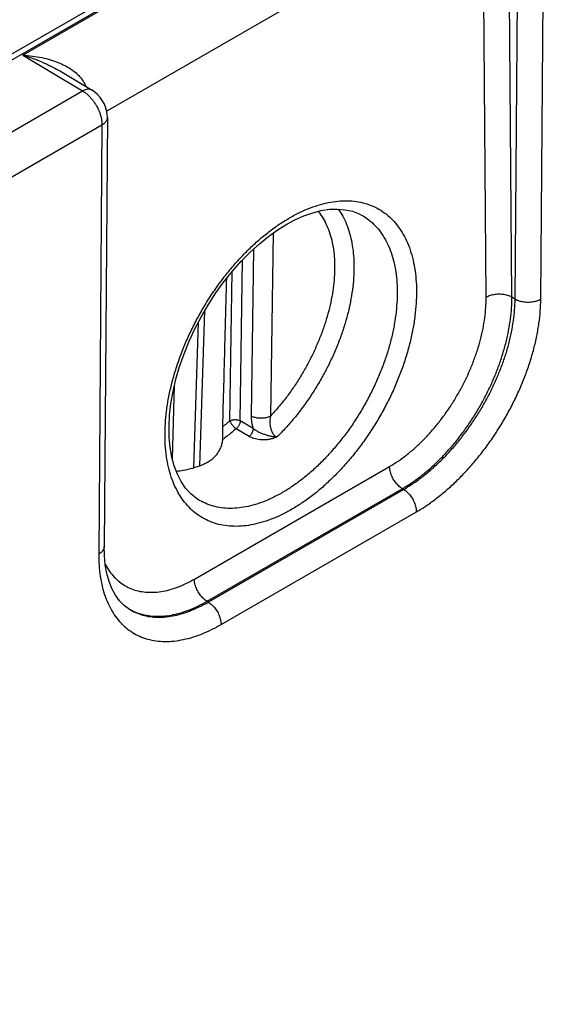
# Model space of a CAD drawing. Header units: inches. Extents: x 0 to 34, y 0 to 22.
# Tile 27 of 83: x 10 to 10.6, y 15.2 to 16.3. Entities that reach past the tile are written whole.
import ezdxf

# ---------------------------------------------------------------- set-up
doc = ezdxf.new("R2010")
doc.units = ezdxf.units.IN
doc.header["$LTSCALE"] = 1.87
doc.header["$MEASUREMENT"] = 0
doc.layers.get('0').update_dxf_attribs({"linetype": 'CONTINUOUS'})

msp = doc.modelspace()

# ---------------------------------------------------------------- linework, layer by layer
at = {"color": 7, "linetype": 'CONTINUOUS'}
for p, q in [((5.9922, 13.9169), (11.2179, 16.9342)), ((6.0017, 13.9159), (11.2274, 16.9332)), ((10.0146, 16.2312), (10.4936, 16.5077)), ((10.5508, 15.9654), (10.5544, 16.4332)), ((10.5788, 15.9654), (10.5824, 16.4332)), ((10.106, 16.1702), (10.5159, 16.4068)), ((10.5192, 15.9672), (10.5159, 16.4068)), ((10.5473, 15.9675), (10.5439, 16.4071)), ((10.0146, 16.2312), (10.0798, 16.1922)), ((10.0557, 16.2136), (10.0901, 16.193)), ((9.9035, 16.0904), (10.0798, 16.1922)), ((10.1068, 16.1633), (10.1033, 15.6956)), ((9.9248, 16.0535), (10.1009, 16.1551)), ((10.1009, 16.1551), (10.0974, 15.6875)), ((10.3835, 16.0569), (10.3835, 16.0569)), ((10.2875, 16.0374), (10.2845, 15.8378)), ((10.266, 16.0198), (10.2633, 15.8381)), ((10.2515, 15.8326), (10.2541, 16.0081)), ((10.2403, 15.8327), (10.2428, 15.9955)), ((10.5508, 15.9654), (10.5473, 15.9675)), ((10.2076, 15.7836), (10.2128, 15.9525)), ((10.2011, 15.7814), (10.2059, 15.9401)), ((10.1776, 15.7911), (10.18, 15.8717)), ((10.2656, 15.8242), (10.2515, 15.8326)), ((10.2612, 15.8156), (10.2471, 15.8241)), ((10.2015, 15.6602), (10.4141, 15.783)), ((10.2154, 15.636), (10.428, 15.7587)), ((10.2167, 15.6351), (10.4294, 15.7579)), ((10.4294, 15.7579), (10.428, 15.7587)), ((10.2065, 15.7464), (10.2065, 15.7464)), ((10.2306, 15.6106), (10.4433, 15.7335)), ((10.2167, 15.6351), (10.2154, 15.636))]:
    msp.add_line(p, q, dxfattribs=at)
for points in [[(10.1068, 16.1633), (10.1066, 16.1669), (10.1059, 16.1708), (10.1048, 16.1747), (10.1032, 16.1784), (10.1012, 16.1819), (10.0989, 16.1852), (10.0962, 16.1882), (10.0932, 16.1909), (10.0901, 16.193)], [(10.3022, 16.047), (10.3111, 16.0518), (10.3209, 16.0561), (10.3304, 16.0595), (10.3396, 16.0618), (10.3486, 16.0632), (10.3573, 16.0635), (10.3657, 16.0628), (10.3736, 16.061), (10.3811, 16.0581), (10.3835, 16.0569)], [(10.2065, 15.7464), (10.204, 15.748), (10.1976, 15.7532), (10.1919, 15.7594), (10.1871, 15.7666), (10.183, 15.7746), (10.1796, 15.7835), (10.177, 15.7931), (10.1752, 15.8035), (10.1742, 15.8147), (10.174, 15.8264), (10.1746, 15.8387), (10.176, 15.8515), (10.1784, 15.8647), (10.1815, 15.8782), (10.1855, 15.8919), (10.1903, 15.9057), (10.1959, 15.9194), (10.2022, 15.933), (10.2092, 15.9464), (10.2168, 15.9595), (10.225, 15.9721), (10.2338, 15.9842), (10.2429, 15.9957), (10.2525, 16.0065), (10.2623, 16.0165), (10.2724, 16.0256), (10.2826, 16.0339), (10.2929, 16.0412), (10.3022, 16.047)], [(10.1307, 15.6273), (10.1253, 15.6312), (10.1201, 15.6366), (10.1155, 15.6428), (10.1117, 15.6499), (10.1086, 15.6577), (10.1062, 15.6664), (10.1045, 15.6757), (10.1035, 15.6859), (10.1033, 15.6956)]]:
    msp.add_lwpolyline(points, dxfattribs=at)
for points, knots in [([(10.0146, 16.2312), (10.0182, 16.231), (10.0251, 16.2304), (10.0353, 16.2287), (10.0446, 16.2263), (10.053, 16.2234), (10.0603, 16.2201), (10.0664, 16.2166), (10.0715, 16.2129), (10.0756, 16.2091), (10.0788, 16.2053), (10.0813, 16.2016), (10.0826, 16.1991), (10.0831, 16.1978)], [0, 0, 0, 0, 0.13371, 0.263335, 0.38508, 0.496347, 0.59613, 0.684584, 0.762645, 0.831666, 0.893181, 0.948746, 1, 1, 1, 1]), ([(10.0146, 16.2312), (10.0188, 16.2299), (10.0267, 16.2273), (10.0376, 16.2229), (10.0471, 16.2184), (10.0529, 16.2152), (10.0557, 16.2136), (10.0557, 16.2136)], [0, 0, 0, 0, 0.293769, 0.555545, 0.78908, 0.997404, 1, 1, 1, 1]), ([(10.0901, 16.193), (10.0898, 16.1932), (10.089, 16.1936), (10.0876, 16.194), (10.0858, 16.1941), (10.0838, 16.1938), (10.0818, 16.1932), (10.0805, 16.1925), (10.0798, 16.1922)], [0, 0, 0, 0, 0.087461, 0.246451, 0.414092, 0.594311, 0.789374, 1, 1, 1, 1]), ([(10.0798, 16.1922), (10.0808, 16.1916), (10.0827, 16.1904), (10.0854, 16.1881), (10.088, 16.1855), (10.0905, 16.1827), (10.0928, 16.1795), (10.0949, 16.1762), (10.0967, 16.1727), (10.0982, 16.1691), (10.0994, 16.1655), (10.1003, 16.162), (10.1008, 16.1585), (10.1009, 16.1562), (10.1009, 16.1551)], [0, 0, 0, 0, 0.074989, 0.15436, 0.237475, 0.323523, 0.411576, 0.500646, 0.58969, 0.677658, 0.763515, 0.84634, 0.925365, 1, 1, 1, 1]), ([(10.1068, 16.1633), (10.1068, 16.163), (10.1067, 16.1622), (10.1064, 16.1608), (10.1055, 16.1592), (10.1043, 16.1577), (10.1028, 16.1563), (10.1016, 16.1555), (10.1009, 16.1551)], [0, 0, 0, 0, 0.083142, 0.242928, 0.411299, 0.592282, 0.788244, 1, 1, 1, 1]), ([(10.3582, 16.0635), (10.36, 16.061), (10.3634, 16.0555), (10.3675, 16.0467), (10.3708, 16.037), (10.3732, 16.0265), (10.3748, 16.0154), (10.3754, 16.0036), (10.3752, 15.9914), (10.3742, 15.9786), (10.3722, 15.9655), (10.3694, 15.9522), (10.3657, 15.9387), (10.3613, 15.9251), (10.356, 15.9115), (10.35, 15.8981), (10.3433, 15.8848), (10.3359, 15.8719), (10.328, 15.8593), (10.3195, 15.8472), (10.3105, 15.8357), (10.301, 15.8248), (10.2944, 15.818), (10.2911, 15.8147)], [0, 0, 0, 0, 0.033779, 0.069167, 0.106258, 0.145188, 0.186027, 0.228786, 0.273424, 0.319853, 0.36795, 0.417557, 0.468493, 0.52055, 0.573506, 0.627125, 0.681159, 0.735357, 0.789463, 0.843224, 0.896392, 0.948726, 1, 1, 1, 1]), ([(10.3053, 16.0539), (10.309, 16.0561), (10.3164, 16.06), (10.3276, 16.0649), (10.3388, 16.0686), (10.3497, 16.0712), (10.3603, 16.0725), (10.3706, 16.0727), (10.3804, 16.0716), (10.3897, 16.0692), (10.3985, 16.0657), (10.4066, 16.061), (10.4141, 16.0552), (10.4208, 16.0482), (10.4267, 16.0402), (10.4317, 16.0313), (10.4359, 16.0214), (10.4392, 16.0106), (10.4416, 15.9991), (10.4431, 15.9869), (10.4436, 15.974), (10.4432, 15.9606), (10.4419, 15.9468), (10.4397, 15.9326), (10.4366, 15.9182), (10.4325, 15.9036), (10.4276, 15.889), (10.4219, 15.8744), (10.4155, 15.8599), (10.4082, 15.8457), (10.4003, 15.8318), (10.3917, 15.8183), (10.3826, 15.8054), (10.3729, 15.7931), (10.3628, 15.7814), (10.3523, 15.7706), (10.3415, 15.7605), (10.3305, 15.7514), (10.3192, 15.7433), (10.3116, 15.7385), (10.3077, 15.7363)], [0, 0, 0, 0, 0.026131, 0.051176, 0.075084, 0.097895, 0.119679, 0.14054, 0.16063, 0.180137, 0.199286, 0.21832, 0.237492, 0.257047, 0.277202, 0.298143, 0.320015, 0.342921, 0.366924, 0.392053, 0.418301, 0.445637, 0.474003, 0.503321, 0.533496, 0.564418, 0.595966, 0.628009, 0.660409, 0.693023, 0.725707, 0.758313, 0.790696, 0.822713, 0.854226, 0.885105, 0.915225, 0.944479, 0.97278, 1, 1, 1, 1]), ([(10.3077, 15.7363), (10.304, 15.7341), (10.2966, 15.7302), (10.2854, 15.7253), (10.2742, 15.7216), (10.2633, 15.719), (10.2527, 15.7177), (10.2425, 15.7176), (10.2326, 15.7186), (10.2233, 15.721), (10.2145, 15.7245), (10.2064, 15.7292), (10.1989, 15.735), (10.1923, 15.742), (10.1864, 15.75), (10.1813, 15.7589), (10.1771, 15.7688), (10.1738, 15.7796), (10.1714, 15.7911), (10.1699, 15.8033), (10.1694, 15.8162), (10.1698, 15.8296), (10.1711, 15.8434), (10.1733, 15.8576), (10.1765, 15.872), (10.1805, 15.8866), (10.1854, 15.9012), (10.1911, 15.9158), (10.1976, 15.9303), (10.2048, 15.9445), (10.2127, 15.9584), (10.2213, 15.9719), (10.2304, 15.9848), (10.2401, 15.9971), (10.2502, 16.0088), (10.2607, 16.0197), (10.2715, 16.0297), (10.2826, 16.0388), (10.2938, 16.0469), (10.3015, 16.0517), (10.3053, 16.0539)], [0, 0, 0, 0, 0.026132, 0.051176, 0.075084, 0.097895, 0.119679, 0.14054, 0.16063, 0.180138, 0.199286, 0.21832, 0.237493, 0.257047, 0.277202, 0.298144, 0.320015, 0.342921, 0.366925, 0.392054, 0.418302, 0.445638, 0.474003, 0.503322, 0.533497, 0.564419, 0.595967, 0.62801, 0.66041, 0.693024, 0.725708, 0.758313, 0.790697, 0.822714, 0.854226, 0.885106, 0.915225, 0.944479, 0.97278, 1, 1, 1, 1]), ([(10.3363, 16.061), (10.337, 16.0603), (10.3393, 16.0572), (10.343, 16.0514), (10.3469, 16.0432), (10.35, 16.0342), (10.3523, 16.0246), (10.3538, 16.0142), (10.3544, 16.0033), (10.3542, 15.9919), (10.3532, 15.9801), (10.3514, 15.968), (10.3487, 15.9556), (10.3453, 15.943), (10.3411, 15.9304), (10.3361, 15.9178), (10.3305, 15.9053), (10.3242, 15.8931), (10.3173, 15.8811), (10.3099, 15.8695), (10.3019, 15.8583), (10.2935, 15.8478), (10.2875, 15.8411), (10.2845, 15.8378)], [0, 0, 0, 0, 0.012286, 0.047478, 0.084227, 0.122764, 0.163239, 0.205728, 0.250245, 0.296745, 0.345138, 0.395289, 0.44703, 0.500162, 0.554462, 0.609694, 0.66561, 0.721927, 0.77837, 0.834715, 0.890686, 0.945905, 1, 1, 1, 1]), ([(10.3835, 16.0569), (10.3858, 16.0556), (10.3906, 16.0526), (10.3972, 16.0469), (10.4033, 16.04), (10.4086, 16.0321), (10.4131, 16.0233), (10.4168, 16.0136), (10.4196, 16.0031), (10.4215, 15.9918), (10.4225, 15.98), (10.4225, 15.9675), (10.4217, 15.9546), (10.42, 15.9413), (10.4174, 15.9277), (10.4139, 15.9139), (10.4096, 15.9), (10.4044, 15.8862), (10.3985, 15.8724), (10.3918, 15.8589), (10.3845, 15.8456), (10.3765, 15.8327), (10.368, 15.8204), (10.3589, 15.8086), (10.3494, 15.7975), (10.3395, 15.7871), (10.3293, 15.7775), (10.3188, 15.7688), (10.3082, 15.7611), (10.3009, 15.7565), (10.2973, 15.7544)], [0, 0, 0, 0, 0.021979, 0.046907, 0.072433, 0.098844, 0.126372, 0.155194, 0.185429, 0.217143, 0.250353, 0.285032, 0.32112, 0.358522, 0.397119, 0.436769, 0.477311, 0.518572, 0.560364, 0.602495, 0.644765, 0.686973, 0.728919, 0.770407, 0.811247, 0.851261, 0.890281, 0.92816, 0.964768, 1, 1, 1, 1]), ([(10.2324, 15.8262), (10.2333, 15.8561), (10.2347, 15.9101), (10.2362, 15.964), (10.2368, 15.988)], [0, 0, 0, 0, 0.554649, 1, 1, 1, 1]), ([(10.4141, 15.783), (10.4173, 15.7848), (10.4235, 15.7887), (10.4327, 15.7954), (10.4417, 15.8029), (10.4505, 15.8113), (10.459, 15.8203), (10.4671, 15.83), (10.4749, 15.8403), (10.4822, 15.851), (10.4889, 15.8622), (10.4951, 15.8737), (10.5007, 15.8855), (10.5056, 15.8974), (10.5098, 15.9094), (10.5133, 15.9213), (10.516, 15.9332), (10.5179, 15.9448), (10.519, 15.9561), (10.5193, 15.9636), (10.5192, 15.9672)], [0, 0, 0, 0, 0.049165, 0.100538, 0.153857, 0.20882, 0.265155, 0.322659, 0.38107, 0.440082, 0.499401, 0.558736, 0.617799, 0.676293, 0.733909, 0.790385, 0.845518, 0.899031, 0.950614, 1, 1, 1, 1]), ([(10.428, 15.7587), (10.4314, 15.7607), (10.4381, 15.7649), (10.448, 15.7721), (10.4576, 15.7801), (10.4671, 15.7889), (10.4763, 15.7984), (10.4852, 15.8086), (10.4937, 15.8194), (10.5017, 15.8308), (10.5092, 15.8426), (10.5161, 15.8547), (10.5225, 15.8672), (10.5282, 15.8799), (10.5332, 15.8927), (10.5375, 15.9055), (10.5411, 15.9183), (10.5439, 15.931), (10.5459, 15.9434), (10.5471, 15.9556), (10.5473, 15.9636), (10.5473, 15.9675)], [0, 0, 0, 0, 0.046814, 0.095423, 0.145686, 0.197445, 0.250513, 0.304671, 0.35969, 0.415336, 0.471368, 0.52754, 0.583603, 0.639309, 0.694415, 0.748682, 0.80188, 0.853788, 0.904215, 0.953, 1, 1, 1, 1]), ([(10.5473, 15.9675), (10.5466, 15.9679), (10.5451, 15.9686), (10.5427, 15.9694), (10.5401, 15.97), (10.5374, 15.9704), (10.5346, 15.9706), (10.5318, 15.9706), (10.529, 15.9704), (10.5263, 15.9699), (10.5238, 15.9692), (10.5214, 15.9683), (10.5199, 15.9676), (10.5192, 15.9672)], [0, 0, 0, 0, 0.082314, 0.169631, 0.261085, 0.355615, 0.452026, 0.549046, 0.645378, 0.739753, 0.830983, 0.918015, 1, 1, 1, 1]), ([(10.4294, 15.7579), (10.4328, 15.7599), (10.4396, 15.7641), (10.4495, 15.7712), (10.4592, 15.7792), (10.4688, 15.7879), (10.4781, 15.7974), (10.487, 15.8076), (10.4956, 15.8183), (10.5037, 15.8296), (10.5113, 15.8413), (10.5184, 15.8534), (10.5249, 15.8658), (10.5307, 15.8784), (10.5359, 15.8912), (10.5404, 15.9039), (10.5441, 15.9166), (10.547, 15.9292), (10.5491, 15.9416), (10.5504, 15.9536), (10.5508, 15.9615), (10.5508, 15.9654)], [0, 0, 0, 0, 0.046961, 0.095727, 0.146152, 0.198067, 0.251276, 0.30556, 0.360686, 0.416418, 0.472509, 0.528712, 0.584777, 0.640455, 0.695499, 0.74967, 0.802736, 0.854483, 0.904716, 0.953269, 1, 1, 1, 1]), ([(10.4433, 15.7335), (10.4471, 15.7356), (10.4546, 15.7403), (10.4656, 15.7483), (10.4765, 15.7572), (10.4871, 15.767), (10.4975, 15.7776), (10.5075, 15.7889), (10.5171, 15.801), (10.5262, 15.8136), (10.5347, 15.8267), (10.5426, 15.8403), (10.5499, 15.8542), (10.5564, 15.8683), (10.5622, 15.8825), (10.5672, 15.8968), (10.5713, 15.911), (10.5746, 15.925), (10.5769, 15.9389), (10.5784, 15.9523), (10.5788, 15.9611), (10.5788, 15.9654)], [0, 0, 0, 0, 0.046664, 0.095327, 0.145761, 0.197701, 0.250912, 0.305222, 0.360417, 0.416238, 0.472423, 0.52872, 0.584876, 0.640639, 0.695749, 0.749947, 0.803022, 0.854806, 0.905066, 0.953539, 1, 1, 1, 1]), ([(10.5508, 15.9654), (10.5515, 15.965), (10.553, 15.9643), (10.5554, 15.9634), (10.558, 15.9628), (10.5607, 15.9623), (10.5635, 15.9621), (10.5663, 15.9621), (10.5691, 15.9623), (10.5718, 15.9628), (10.5743, 15.9634), (10.5767, 15.9643), (10.5781, 15.965), (10.5788, 15.9654)], [0, 0, 0, 0, 0.082817, 0.170487, 0.262153, 0.356767, 0.45315, 0.550052, 0.646198, 0.740348, 0.831343, 0.918165, 1, 1, 1, 1]), ([(10.2633, 15.8381), (10.2633, 15.8369), (10.2634, 15.8346), (10.2638, 15.8311), (10.2645, 15.8276), (10.2652, 15.8253), (10.2656, 15.8242)], [0, 0, 0, 0, 0.239267, 0.488129, 0.743029, 1, 1, 1, 1]), ([(10.2845, 15.8378), (10.284, 15.8375), (10.2827, 15.8369), (10.2807, 15.8363), (10.2785, 15.8358), (10.2763, 15.8355), (10.2739, 15.8354), (10.2716, 15.8355), (10.2693, 15.8359), (10.2671, 15.8364), (10.2651, 15.8371), (10.2639, 15.8377), (10.2633, 15.8381)], [0, 0, 0, 0, 0.089988, 0.186206, 0.287457, 0.39225, 0.498909, 0.605665, 0.710745, 0.812457, 0.909287, 1, 1, 1, 1]), ([(10.2845, 15.8378), (10.2843, 15.8368), (10.2839, 15.8349), (10.2837, 15.8319), (10.2837, 15.8291), (10.2841, 15.8265), (10.2846, 15.8241), (10.2854, 15.8219), (10.2863, 15.82), (10.2873, 15.8183), (10.2885, 15.8168), (10.2897, 15.8156), (10.2906, 15.815), (10.2911, 15.8147)], [0, 0, 0, 0, 0.121106, 0.237206, 0.347212, 0.450521, 0.547095, 0.637081, 0.720689, 0.798265, 0.870278, 0.937299, 1, 1, 1, 1]), ([(10.2403, 15.8327), (10.2395, 15.832), (10.2377, 15.8305), (10.2351, 15.8283), (10.2333, 15.8269), (10.2324, 15.8262)], [0, 0, 0, 0, 0.336237, 0.669576, 1, 1, 1, 1]), ([(10.2403, 15.8327), (10.2407, 15.8329), (10.2414, 15.8332), (10.2426, 15.8336), (10.2439, 15.8338), (10.2452, 15.834), (10.2466, 15.834), (10.2479, 15.8338), (10.2492, 15.8335), (10.2504, 15.8331), (10.2511, 15.8328), (10.2515, 15.8326)], [0, 0, 0, 0, 0.099342, 0.206294, 0.319797, 0.437691, 0.557061, 0.67512, 0.789588, 0.898437, 1, 1, 1, 1]), ([(10.2403, 15.8327), (10.2404, 15.8324), (10.2406, 15.8317), (10.2411, 15.8306), (10.2417, 15.8296), (10.2425, 15.8285), (10.2433, 15.8274), (10.2442, 15.8264), (10.2452, 15.8255), (10.2461, 15.8247), (10.2468, 15.8243), (10.2471, 15.8241)], [0, 0, 0, 0, 0.092222, 0.194931, 0.306131, 0.423344, 0.543795, 0.664554, 0.782676, 0.895342, 1, 1, 1, 1]), ([(10.2515, 15.8326), (10.2515, 15.8322), (10.2514, 15.8315), (10.2511, 15.8303), (10.2507, 15.8292), (10.2502, 15.828), (10.2496, 15.8269), (10.2488, 15.8258), (10.248, 15.8249), (10.2474, 15.8243), (10.2471, 15.8241)], [0, 0, 0, 0, 0.112509, 0.232575, 0.358615, 0.488884, 0.621252, 0.752143, 0.878741, 1, 1, 1, 1]), ([(10.2471, 15.8241), (10.2455, 15.8227), (10.2423, 15.8199), (10.2373, 15.816), (10.2339, 15.8135), (10.2322, 15.8123)], [0, 0, 0, 0, 0.338638, 0.672054, 1, 1, 1, 1]), ([(10.2324, 15.8155), (10.2324, 15.8156), (10.2325, 15.8163), (10.2325, 15.8176), (10.2325, 15.8193), (10.2324, 15.821), (10.2324, 15.8225), (10.2324, 15.8239), (10.2324, 15.8251), (10.2324, 15.8259), (10.2324, 15.8262)], [0, 0, 0, 0, 0.025908, 0.195774, 0.361039, 0.51707, 0.66056, 0.789427, 0.9028, 1, 1, 1, 1]), ([(10.2656, 15.8242), (10.2655, 15.8238), (10.2655, 15.823), (10.2652, 15.8219), (10.2648, 15.8207), (10.2643, 15.8196), (10.2637, 15.8185), (10.2629, 15.8174), (10.2621, 15.8165), (10.2615, 15.8159), (10.2612, 15.8156)], [0, 0, 0, 0, 0.111789, 0.231369, 0.357062, 0.48681, 0.618329, 0.749239, 0.877191, 1, 1, 1, 1]), ([(10.2911, 15.8147), (10.29, 15.8148), (10.2879, 15.8151), (10.2845, 15.8158), (10.281, 15.8167), (10.2774, 15.8179), (10.2739, 15.8192), (10.2707, 15.8208), (10.2679, 15.8224), (10.2663, 15.8236), (10.2656, 15.8242)], [0, 0, 0, 0, 0.112449, 0.238466, 0.372533, 0.509232, 0.648841, 0.782207, 0.898563, 1, 1, 1, 1]), ([(10.2322, 15.8123), (10.2321, 15.8109), (10.2316, 15.8081), (10.2303, 15.8041), (10.2286, 15.8003), (10.2271, 15.7979), (10.2263, 15.7968)], [0, 0, 0, 0, 0.255064, 0.505845, 0.753677, 1, 1, 1, 1]), ([(10.2322, 15.8123), (10.2323, 15.8128), (10.2324, 15.8139), (10.2324, 15.815), (10.2324, 15.8155)], [0, 0, 0, 0, 0.529196, 1, 1, 1, 1]), ([(10.2911, 15.8147), (10.2898, 15.8142), (10.2873, 15.8134), (10.2835, 15.8125), (10.2798, 15.812), (10.2762, 15.8118), (10.2727, 15.812), (10.2695, 15.8125), (10.2665, 15.8133), (10.2637, 15.8143), (10.262, 15.8152), (10.2612, 15.8156)], [0, 0, 0, 0, 0.130617, 0.25705, 0.378881, 0.495746, 0.607871, 0.714683, 0.815656, 0.910831, 1, 1, 1, 1]), ([(10.2263, 15.7968), (10.2253, 15.7954), (10.2231, 15.7928), (10.2192, 15.7894), (10.2146, 15.7865), (10.2113, 15.785), (10.2096, 15.7843)], [0, 0, 0, 0, 0.240913, 0.485515, 0.737392, 1, 1, 1, 1]), ([(10.2096, 15.7843), (10.2062, 15.783), (10.1996, 15.7808), (10.1903, 15.7786), (10.1844, 15.7777), (10.1818, 15.7775)], [0, 0, 0, 0, 0.375397, 0.732559, 1, 1, 1, 1]), ([(10.428, 15.7587), (10.4274, 15.7592), (10.426, 15.7601), (10.4241, 15.7617), (10.4222, 15.7636), (10.4205, 15.7657), (10.4189, 15.768), (10.4175, 15.7704), (10.4163, 15.773), (10.4154, 15.7755), (10.4147, 15.778), (10.4143, 15.7805), (10.4141, 15.7822), (10.4141, 15.783)], [0, 0, 0, 0, 0.082493, 0.169888, 0.261334, 0.355792, 0.452091, 0.548985, 0.645204, 0.739507, 0.830728, 0.917837, 1, 1, 1, 1]), ([(10.2973, 15.7544), (10.2938, 15.7524), (10.2868, 15.7487), (10.2761, 15.7441), (10.2656, 15.7406), (10.2553, 15.7383), (10.2453, 15.7372), (10.2356, 15.7372), (10.2264, 15.7385), (10.2176, 15.7409), (10.2111, 15.7438), (10.2075, 15.7458), (10.2065, 15.7464)], [0, 0, 0, 0, 0.12676, 0.247929, 0.363505, 0.473662, 0.578766, 0.679394, 0.776342, 0.870609, 0.963359, 1, 1, 1, 1]), ([(10.4294, 15.7579), (10.4301, 15.7575), (10.4315, 15.7566), (10.4334, 15.7549), (10.4353, 15.753), (10.437, 15.7509), (10.4386, 15.7485), (10.44, 15.7461), (10.4412, 15.7435), (10.4421, 15.741), (10.4428, 15.7384), (10.4432, 15.7359), (10.4433, 15.7343), (10.4433, 15.7335)], [0, 0, 0, 0, 0.082641, 0.170237, 0.261915, 0.356605, 0.453103, 0.550131, 0.64639, 0.740611, 0.83161, 0.91835, 1, 1, 1, 1]), ([(10.1033, 15.6956), (10.1033, 15.6953), (10.1032, 15.6945), (10.1029, 15.6931), (10.102, 15.6915), (10.1008, 15.69), (10.0993, 15.6886), (10.0981, 15.6879), (10.0974, 15.6875)], [0, 0, 0, 0, 0.083193, 0.242969, 0.41133, 0.592303, 0.788255, 1, 1, 1, 1]), ([(10.0974, 15.6875), (10.0974, 15.6833), (10.0976, 15.6752), (10.0989, 15.6633), (10.101, 15.6521), (10.1041, 15.6417), (10.108, 15.6321), (10.1128, 15.6234), (10.1184, 15.6156), (10.1249, 15.6089), (10.132, 15.6032), (10.1399, 15.5987), (10.1484, 15.5953), (10.1574, 15.5931), (10.167, 15.5921), (10.1769, 15.5923), (10.1873, 15.5937), (10.1979, 15.5962), (10.2088, 15.5999), (10.2198, 15.6047), (10.227, 15.6086), (10.2306, 15.6106)], [0, 0, 0, 0, 0.062556, 0.122607, 0.179986, 0.234641, 0.286704, 0.33648, 0.384355, 0.43078, 0.476304, 0.521545, 0.56714, 0.6137, 0.661767, 0.711781, 0.764117, 0.819072, 0.876767, 0.937134, 1, 1, 1, 1]), ([(10.1044, 15.6766), (10.1045, 15.6763), (10.106, 15.6736), (10.109, 15.6686), (10.114, 15.6624), (10.1198, 15.6571), (10.1261, 15.6527), (10.1331, 15.6494), (10.1405, 15.6471), (10.1485, 15.6458), (10.1567, 15.6457), (10.1654, 15.6465), (10.1743, 15.6484), (10.1833, 15.6513), (10.1925, 15.6553), (10.1985, 15.6584), (10.2015, 15.6602)], [0, 0, 0, 0, 0.008427, 0.082606, 0.15404, 0.223488, 0.291875, 0.360207, 0.429495, 0.500675, 0.57452, 0.65169, 0.732724, 0.817863, 0.907044, 1, 1, 1, 1]), ([(10.2154, 15.636), (10.2147, 15.6364), (10.2133, 15.6373), (10.2114, 15.6389), (10.2096, 15.6408), (10.2078, 15.6429), (10.2063, 15.6452), (10.2049, 15.6477), (10.2037, 15.6502), (10.2027, 15.6527), (10.202, 15.6553), (10.2016, 15.6577), (10.2015, 15.6594), (10.2015, 15.6602)], [0, 0, 0, 0, 0.082493, 0.169888, 0.261334, 0.355792, 0.452091, 0.548985, 0.645204, 0.739507, 0.830728, 0.917837, 1, 1, 1, 1]), ([(10.1307, 15.6274), (10.1317, 15.6268), (10.1351, 15.6251), (10.1413, 15.6226), (10.1494, 15.6206), (10.1581, 15.6196), (10.1671, 15.6197), (10.1764, 15.6209), (10.186, 15.6231), (10.1957, 15.6264), (10.2056, 15.6307), (10.2121, 15.6341), (10.2154, 15.636)], [0, 0, 0, 0, 0.036681, 0.129101, 0.223298, 0.320352, 0.421179, 0.526492, 0.636792, 0.752403, 0.873483, 1, 1, 1, 1]), ([(10.1307, 15.6273), (10.1323, 15.6263), (10.1364, 15.6241), (10.1432, 15.6214), (10.1513, 15.6194), (10.1598, 15.6185), (10.1687, 15.6187), (10.178, 15.6199), (10.1875, 15.6222), (10.1972, 15.6255), (10.207, 15.6298), (10.2135, 15.6333), (10.2167, 15.6351)], [0, 0, 0, 0, 0.062873, 0.152045, 0.243093, 0.337099, 0.434971, 0.537414, 0.644925, 0.757803, 0.876177, 1, 1, 1, 1]), ([(10.2167, 15.6351), (10.2174, 15.6347), (10.2188, 15.6338), (10.2207, 15.6321), (10.2226, 15.6302), (10.2243, 15.6281), (10.2259, 15.6257), (10.2273, 15.6233), (10.2285, 15.6207), (10.2294, 15.6182), (10.2301, 15.6156), (10.2305, 15.6131), (10.2306, 15.6114), (10.2306, 15.6106)], [0, 0, 0, 0, 0.082641, 0.170237, 0.261915, 0.356604, 0.453102, 0.550131, 0.64639, 0.74061, 0.83161, 0.91835, 1, 1, 1, 1])]:
    msp.add_open_spline(points, degree=3, knots=knots, dxfattribs=at)
for points in [[(10.0826, 16.1975), (10.0828, 16.1976), (10.0829, 16.1977), (10.0831, 16.1978)], [(10.0831, 16.1978), (10.0832, 16.1975), (10.0834, 16.1973), (10.0835, 16.197)], [(10.1299, 15.6279), (10.1302, 15.6277), (10.1305, 15.6275), (10.1307, 15.6274)]]:
    msp.add_open_spline(points, degree=3, dxfattribs=at)

doc.saveas('drawing.dxf')
